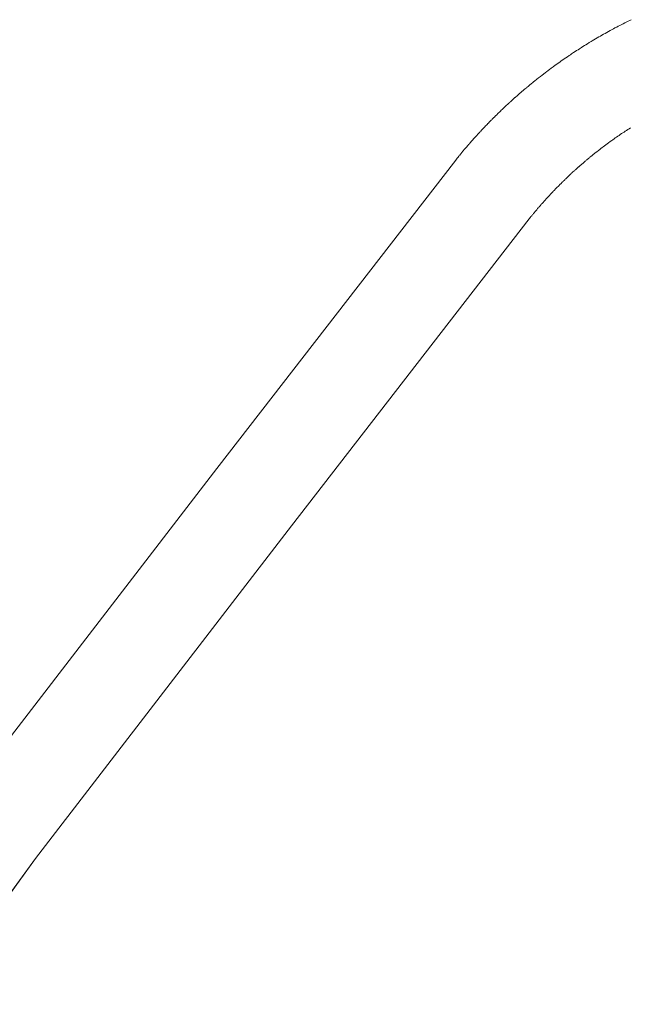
# Model space of a CAD drawing. Header units: metres. Extents: x 148316 to 148653, y 486436 to 486744.
# Tile 78 of 87: x 148563.759 to 148564.148, y 486715.708 to 486716.336. Entities that reach past the tile are written whole.
import ezdxf

# ---------------------------------------------------------------- set-up
doc = ezdxf.new("R2010")
doc.units = ezdxf.units.M
doc.header["$MEASUREMENT"] = 0
doc.layers.add('WVB-pen-brm-dik 018', color=6, linetype='Continuous', lineweight=13)
doc.layers.add('WVB-raster-60%', color=253, linetype='Continuous', lineweight=30)

# ---------------------------------------------------------------- blocks, each defined once
blk = doc.blocks.new('INZET')
at = {"layer": 'WVB-pen-brm-dik 018'}
for p, q in [((-0.0357031, -0.127413), (-0.0357075, -0.1274131)), ((-0.0357075, -0.1274131), (-0.0357031, -0.127413)), ((-0.0356972, -0.1274128), (-0.0357031, -0.127413)), ((-0.0357031, -0.127413), (-0.0356972, -0.1274128)), ((-0.0356914, -0.1274127), (-0.0356972, -0.1274128)), ((-0.0356972, -0.1274128), (-0.0356914, -0.1274127)), ((-0.0356846, -0.1274125), (-0.0356914, -0.1274127)), ((-0.0356914, -0.1274127), (-0.0356846, -0.1274125)), ((-0.0356771, -0.1274124), (-0.0356846, -0.1274125)), ((-0.0356846, -0.1274125), (-0.0356771, -0.1274124)), ((-0.0356689, -0.1274123), (-0.0356771, -0.1274124)), ((-0.0356771, -0.1274124), (-0.0356689, -0.1274123)), ((-0.035662, -0.1274123), (-0.0356689, -0.1274123)), ((-0.0356689, -0.1274123), (-0.035662, -0.1274123)), ((-0.0356572, -0.1274123), (-0.035662, -0.1274123)), ((-0.035662, -0.1274123), (-0.0356572, -0.1274123)), ((-0.0356509, -0.1274123), (-0.0356572, -0.1274123)), ((-0.0356572, -0.1274123), (-0.0356509, -0.1274123)), ((-0.0356451, -0.1274123), (-0.0356509, -0.1274123)), ((-0.0356509, -0.1274123), (-0.0356451, -0.1274123)), ((-0.0356388, -0.1274123), (-0.0356451, -0.1274123)), ((-0.0356451, -0.1274123), (-0.0356388, -0.1274123)), ((-0.0356332, -0.1274124), (-0.0356388, -0.1274123)), ((-0.0356388, -0.1274123), (-0.0356332, -0.1274124)), ((-0.0356274, -0.1274125), (-0.0356332, -0.1274124)), ((-0.0356332, -0.1274124), (-0.0356274, -0.1274125)), ((-0.0356211, -0.1274126), (-0.0356274, -0.1274125)), ((-0.0356274, -0.1274125), (-0.0356211, -0.1274126)), ((-0.0356141, -0.1274128), (-0.0356211, -0.1274126)), ((-0.0356211, -0.1274126), (-0.0356141, -0.1274128)), ((-0.0356096, -0.1274129), (-0.0356141, -0.1274128)), ((-0.0356141, -0.1274128), (-0.0356096, -0.1274129)), ((-0.035605, -0.127413), (-0.0356096, -0.1274129)), ((-0.0356096, -0.1274129), (-0.035605, -0.127413)), ((-0.0359774, -0.1274442), (-0.0359807, -0.1274449)), ((-0.0359807, -0.1274449), (-0.0359774, -0.1274442)), ((-0.0359742, -0.1274436), (-0.0359774, -0.1274442)), ((-0.0359774, -0.1274442), (-0.0359742, -0.1274436)), ((-0.0359725, -0.1274433), (-0.0359742, -0.1274436)), ((-0.0359742, -0.1274436), (-0.0359725, -0.1274433)), ((-0.0359694, -0.1274427), (-0.0359725, -0.1274433)), ((-0.0359725, -0.1274433), (-0.0359694, -0.1274427)), ((-0.035967, -0.1274422), (-0.0359694, -0.1274427)), ((-0.0359694, -0.1274427), (-0.035967, -0.1274422)), ((-0.0359651, -0.1274418), (-0.035967, -0.1274422)), ((-0.035967, -0.1274422), (-0.0359651, -0.1274418)), ((-0.0359617, -0.1274412), (-0.0359651, -0.1274418)), ((-0.0359651, -0.1274418), (-0.0359617, -0.1274412)), ((-0.0359579, -0.1274405), (-0.0359617, -0.1274412)), ((-0.0359617, -0.1274412), (-0.0359579, -0.1274405)), ((-0.0359551, -0.1274399), (-0.0359579, -0.1274405)), ((-0.0359579, -0.1274405), (-0.0359551, -0.1274399)), ((-0.0359518, -0.1274393), (-0.0359551, -0.1274399)), ((-0.0359551, -0.1274399), (-0.0359518, -0.1274393)), ((-0.035949, -0.1274388), (-0.0359518, -0.1274393)), ((-0.0359518, -0.1274393), (-0.035949, -0.1274388)), ((-0.0359451, -0.1274381), (-0.035949, -0.1274388)), ((-0.035949, -0.1274388), (-0.0359451, -0.1274381)), ((-0.0359408, -0.1274373), (-0.0359451, -0.1274381)), ((-0.0359451, -0.1274381), (-0.0359408, -0.1274373)), ((-0.0359364, -0.1274366), (-0.0359408, -0.1274373)), ((-0.0359408, -0.1274373), (-0.0359364, -0.1274366)), ((-0.0359345, -0.1274362), (-0.0359364, -0.1274366)), ((-0.0359364, -0.1274366), (-0.0359345, -0.1274362)), ((-0.0359319, -0.1274358), (-0.0359345, -0.1274362)), ((-0.0359345, -0.1274362), (-0.0359319, -0.1274358)), ((-0.0359288, -0.1274353), (-0.0359319, -0.1274358)), ((-0.0359319, -0.1274358), (-0.0359288, -0.1274353)), ((-0.0359245, -0.1274345), (-0.0359288, -0.1274353)), ((-0.0359288, -0.1274353), (-0.0359245, -0.1274345)), ((-0.0359225, -0.1274342), (-0.0359245, -0.1274345)), ((-0.0359245, -0.1274345), (-0.0359225, -0.1274342)), ((-0.0359189, -0.1274336), (-0.0359225, -0.1274342)), ((-0.0359225, -0.1274342), (-0.0359189, -0.1274336)), ((-0.0359163, -0.1274332), (-0.0359189, -0.1274336)), ((-0.0359189, -0.1274336), (-0.0359163, -0.1274332)), ((-0.0359136, -0.1274328), (-0.0359163, -0.1274332)), ((-0.0359163, -0.1274332), (-0.0359136, -0.1274328)), ((-0.0359108, -0.1274323), (-0.0359136, -0.1274328)), ((-0.0359136, -0.1274328), (-0.0359108, -0.1274323)), ((-0.0359083, -0.1274319), (-0.0359108, -0.1274323)), ((-0.0359108, -0.1274323), (-0.0359083, -0.1274319)), ((-0.0359039, -0.1274312), (-0.0359083, -0.1274319)), ((-0.0359083, -0.1274319), (-0.0359039, -0.1274312)), ((-0.0359001, -0.1274307), (-0.0359039, -0.1274312)), ((-0.0359039, -0.1274312), (-0.0359001, -0.1274307)), ((-0.0358976, -0.1274303), (-0.0359001, -0.1274307)), ((-0.0359001, -0.1274307), (-0.0358976, -0.1274303)), ((-0.0358958, -0.12743), (-0.0358976, -0.1274303)), ((-0.0358976, -0.1274303), (-0.0358958, -0.12743)), ((-0.035892, -0.1274295), (-0.0358958, -0.12743)), ((-0.0358958, -0.12743), (-0.035892, -0.1274295)), ((-0.0358889, -0.127429), (-0.035892, -0.1274295)), ((-0.035892, -0.1274295), (-0.0358889, -0.127429)), ((-0.0358864, -0.1274287), (-0.0358889, -0.127429)), ((-0.0358889, -0.127429), (-0.0358864, -0.1274287)), ((-0.0358831, -0.1274282), (-0.0358864, -0.1274287)), ((-0.0358864, -0.1274287), (-0.0358831, -0.1274282)), ((-0.0358797, -0.1274277), (-0.0358831, -0.1274282)), ((-0.0358831, -0.1274282), (-0.0358797, -0.1274277)), ((-0.0358774, -0.1274274), (-0.0358797, -0.1274277)), ((-0.0358797, -0.1274277), (-0.0358774, -0.1274274)), ((-0.0358739, -0.1274269), (-0.0358774, -0.1274274)), ((-0.0358774, -0.1274274), (-0.0358739, -0.1274269)), ((-0.0358707, -0.1274265), (-0.0358739, -0.1274269)), ((-0.0358739, -0.1274269), (-0.0358707, -0.1274265)), ((-0.0358689, -0.1274263), (-0.0358707, -0.1274265)), ((-0.0358707, -0.1274265), (-0.0358689, -0.1274263)), ((-0.0358653, -0.1274258), (-0.0358689, -0.1274263)), ((-0.0358689, -0.1274263), (-0.0358653, -0.1274258)), ((-0.0358623, -0.1274254), (-0.0358653, -0.1274258)), ((-0.0358653, -0.1274258), (-0.0358623, -0.1274254)), ((-0.0358588, -0.1274249), (-0.0358623, -0.1274254)), ((-0.0358623, -0.1274254), (-0.0358588, -0.1274249)), ((-0.0358558, -0.1274246), (-0.0358588, -0.1274249)), ((-0.0358588, -0.1274249), (-0.0358558, -0.1274246)), ((-0.0358532, -0.1274243), (-0.0358558, -0.1274246)), ((-0.0358558, -0.1274246), (-0.0358532, -0.1274243)), ((-0.0358509, -0.127424), (-0.0358532, -0.1274243)), ((-0.0358532, -0.1274243), (-0.0358509, -0.127424)), ((-0.0358465, -0.1274234), (-0.0358509, -0.127424)), ((-0.0358509, -0.127424), (-0.0358465, -0.1274234)), ((-0.0358438, -0.1274231), (-0.0358465, -0.1274234)), ((-0.0358465, -0.1274234), (-0.0358438, -0.1274231)), ((-0.0358403, -0.1274227), (-0.0358438, -0.1274231)), ((-0.0358438, -0.1274231), (-0.0358403, -0.1274227)), ((-0.0358374, -0.1274224), (-0.0358403, -0.1274227)), ((-0.0358403, -0.1274227), (-0.0358374, -0.1274224)), ((-0.0358331, -0.1274219), (-0.0358374, -0.1274224)), ((-0.0358374, -0.1274224), (-0.0358331, -0.1274219)), ((-0.0358318, -0.1274218), (-0.0358331, -0.1274219)), ((-0.0358331, -0.1274219), (-0.0358318, -0.1274218)), ((-0.0358298, -0.1274216), (-0.0358318, -0.1274218)), ((-0.0358318, -0.1274218), (-0.0358298, -0.1274216)), ((-0.0358259, -0.1274211), (-0.0358298, -0.1274216)), ((-0.0358298, -0.1274216), (-0.0358259, -0.1274211)), ((-0.0358227, -0.1274208), (-0.0358259, -0.1274211)), ((-0.0358259, -0.1274211), (-0.0358227, -0.1274208)), ((-0.0358197, -0.1274205), (-0.0358227, -0.1274208)), ((-0.0358227, -0.1274208), (-0.0358197, -0.1274205)), ((-0.0358023, -0.1274189), (-0.0358197, -0.1274205)), ((-0.0358197, -0.1274205), (-0.0358023, -0.1274189)), ((-0.0357997, -0.1274186), (-0.0358023, -0.1274189)), ((-0.0358023, -0.1274189), (-0.0357997, -0.1274186)), ((-0.0357966, -0.1274183), (-0.0357997, -0.1274186)), ((-0.0357997, -0.1274186), (-0.0357966, -0.1274183)), ((-0.0357927, -0.127418), (-0.0357966, -0.1274183)), ((-0.0357966, -0.1274183), (-0.0357927, -0.127418)), ((-0.0357902, -0.1274178), (-0.0357927, -0.127418)), ((-0.0357927, -0.127418), (-0.0357902, -0.1274178)), ((-0.0357867, -0.1274175), (-0.0357902, -0.1274178)), ((-0.0357902, -0.1274178), (-0.0357867, -0.1274175)), ((-0.0357843, -0.1274174), (-0.0357867, -0.1274175)), ((-0.0357867, -0.1274175), (-0.0357843, -0.1274174)), ((-0.0357822, -0.1274172), (-0.0357843, -0.1274174)), ((-0.0357843, -0.1274174), (-0.0357822, -0.1274172)), ((-0.0357784, -0.1274169), (-0.0357822, -0.1274172)), ((-0.0357822, -0.1274172), (-0.0357784, -0.1274169)), ((-0.0357749, -0.1274166), (-0.0357784, -0.1274169)), ((-0.0357784, -0.1274169), (-0.0357749, -0.1274166)), ((-0.0357721, -0.1274164), (-0.0357749, -0.1274166)), ((-0.0357749, -0.1274166), (-0.0357721, -0.1274164)), ((-0.0357697, -0.1274163), (-0.0357721, -0.1274164)), ((-0.0357721, -0.1274164), (-0.0357697, -0.1274163)), ((-0.0357669, -0.1274161), (-0.0357697, -0.1274163)), ((-0.0357697, -0.1274163), (-0.0357669, -0.1274161)), ((-0.0357645, -0.1274159), (-0.0357669, -0.1274161)), ((-0.0357669, -0.1274161), (-0.0357645, -0.1274159)), ((-0.0357604, -0.1274156), (-0.0357645, -0.1274159)), ((-0.0357645, -0.1274159), (-0.0357604, -0.1274156)), ((-0.035757, -0.1274154), (-0.0357604, -0.1274156)), ((-0.0357604, -0.1274156), (-0.035757, -0.1274154)), ((-0.0357546, -0.1274153), (-0.035757, -0.1274154)), ((-0.035757, -0.1274154), (-0.0357546, -0.1274153)), ((-0.0357517, -0.1274151), (-0.0357546, -0.1274153)), ((-0.0357546, -0.1274153), (-0.0357517, -0.1274151)), ((-0.0357485, -0.1274149), (-0.0357517, -0.1274151)), ((-0.0357517, -0.1274151), (-0.0357485, -0.1274149)), ((-0.0357451, -0.1274147), (-0.0357485, -0.1274149)), ((-0.0357485, -0.1274149), (-0.0357451, -0.1274147)), ((-0.0357424, -0.1274146), (-0.0357451, -0.1274147)), ((-0.0357451, -0.1274147), (-0.0357424, -0.1274146)), ((-0.0357356, -0.1274142), (-0.0357424, -0.1274146)), ((-0.0357424, -0.1274146), (-0.0357356, -0.1274142)), ((-0.0357279, -0.1274139), (-0.0357356, -0.1274142)), ((-0.0357356, -0.1274142), (-0.0357279, -0.1274139)), ((-0.0357212, -0.1274136), (-0.0357279, -0.1274139)), ((-0.0357279, -0.1274139), (-0.0357212, -0.1274136)), ((-0.0357157, -0.1274133), (-0.0357212, -0.1274136)), ((-0.0357212, -0.1274136), (-0.0357157, -0.1274133)), ((-0.0357075, -0.1274131), (-0.0357157, -0.1274133)), ((-0.0357157, -0.1274133), (-0.0357075, -0.1274131)), ((-0.0355976, -0.1274133), (-0.035605, -0.127413)), ((-0.035605, -0.127413), (-0.0355976, -0.1274133)), ((-0.0355921, -0.1274135), (-0.0355976, -0.1274133)), ((-0.0355976, -0.1274133), (-0.0355921, -0.1274135)), ((-0.0355862, -0.1274137), (-0.0355921, -0.1274135)), ((-0.0355921, -0.1274135), (-0.0355862, -0.1274137)), ((-0.0355807, -0.127414), (-0.0355862, -0.1274137)), ((-0.0355862, -0.1274137), (-0.0355807, -0.127414)), ((-0.0355749, -0.1274143), (-0.0355807, -0.127414)), ((-0.0355807, -0.127414), (-0.0355749, -0.1274143)), ((-0.035568, -0.1274146), (-0.0355749, -0.1274143)), ((-0.0355749, -0.1274143), (-0.035568, -0.1274146)), ((-0.035562, -0.1274149), (-0.035568, -0.1274146)), ((-0.035568, -0.1274146), (-0.035562, -0.1274149)), ((-0.0355563, -0.1274153), (-0.035562, -0.1274149)), ((-0.035562, -0.1274149), (-0.0355563, -0.1274153)), ((-0.035551, -0.1274156), (-0.0355563, -0.1274153)), ((-0.0355563, -0.1274153), (-0.035551, -0.1274156)), ((-0.0355452, -0.127416), (-0.035551, -0.1274156)), ((-0.035551, -0.1274156), (-0.0355452, -0.127416)), ((-0.0355384, -0.1274164), (-0.0355452, -0.127416)), ((-0.0355452, -0.127416), (-0.0355384, -0.1274164)), ((-0.0355311, -0.127417), (-0.0355384, -0.1274164)), ((-0.0355384, -0.1274164), (-0.0355311, -0.127417)), ((-0.0355275, -0.1274173), (-0.0355311, -0.127417)), ((-0.0355311, -0.127417), (-0.0355275, -0.1274173)), ((-0.0355218, -0.1274177), (-0.0355275, -0.1274173)), ((-0.0355275, -0.1274173), (-0.0355218, -0.1274177)), ((-0.0355154, -0.1274183), (-0.0355218, -0.1274177)), ((-0.0355218, -0.1274177), (-0.0355154, -0.1274183)), ((-0.0355096, -0.1274188), (-0.0355154, -0.1274183)), ((-0.0355154, -0.1274183), (-0.0355096, -0.1274188)), ((-0.0355034, -0.1274193), (-0.0355096, -0.1274188)), ((-0.0355096, -0.1274188), (-0.0355034, -0.1274193)), ((-0.0354974, -0.1274199), (-0.0355034, -0.1274193)), ((-0.0355034, -0.1274193), (-0.0354974, -0.1274199)), ((-0.0354917, -0.1274205), (-0.0354974, -0.1274199)), ((-0.0354974, -0.1274199), (-0.0354917, -0.1274205)), ((-0.0354856, -0.1274211), (-0.0354917, -0.1274205)), ((-0.0354917, -0.1274205), (-0.0354856, -0.1274211)), ((-0.0354802, -0.1274217), (-0.0354856, -0.1274211)), ((-0.0354856, -0.1274211), (-0.0354802, -0.1274217)), ((-0.0354743, -0.1274223), (-0.0354802, -0.1274217)), ((-0.0354802, -0.1274217), (-0.0354743, -0.1274223)), ((-0.0354675, -0.1274231), (-0.0354743, -0.1274223)), ((-0.0354743, -0.1274223), (-0.0354675, -0.1274231)), ((-0.0354621, -0.1274238), (-0.0354675, -0.1274231)), ((-0.0354675, -0.1274231), (-0.0354621, -0.1274238)), ((-0.0354571, -0.1274243), (-0.0354621, -0.1274238)), ((-0.0354621, -0.1274238), (-0.0354571, -0.1274243)), ((-0.0354499, -0.1274252), (-0.0354571, -0.1274243)), ((-0.0354571, -0.1274243), (-0.0354499, -0.1274252)), ((-0.0354446, -0.1274259), (-0.0354499, -0.1274252)), ((-0.0354499, -0.1274252), (-0.0354446, -0.1274259)), ((-0.0354382, -0.1274268), (-0.0354446, -0.1274259)), ((-0.0354446, -0.1274259), (-0.0354382, -0.1274268)), ((-0.035433, -0.1274275), (-0.0354382, -0.1274268)), ((-0.0354382, -0.1274268), (-0.035433, -0.1274275)), ((-0.0354278, -0.1274282), (-0.035433, -0.1274275)), ((-0.035433, -0.1274275), (-0.0354278, -0.1274282)), ((-0.0354221, -0.127429), (-0.0354278, -0.1274282)), ((-0.0354278, -0.1274282), (-0.0354221, -0.127429)), ((-0.0354157, -0.1274299), (-0.0354221, -0.127429)), ((-0.0354221, -0.127429), (-0.0354157, -0.1274299)), ((-0.03541, -0.1274308), (-0.0354157, -0.1274299)), ((-0.0354157, -0.1274299), (-0.03541, -0.1274308)), ((-0.0354043, -0.1274317), (-0.03541, -0.1274308)), ((-0.03541, -0.1274308), (-0.0354043, -0.1274317)), ((-0.0353979, -0.1274327), (-0.0354043, -0.1274317)), ((-0.0354043, -0.1274317), (-0.0353979, -0.1274327)), ((-0.0353924, -0.1274336), (-0.0353979, -0.1274327)), ((-0.0353979, -0.1274327), (-0.0353924, -0.1274336)), ((-0.0353869, -0.1274345), (-0.0353924, -0.1274336)), ((-0.0353924, -0.1274336), (-0.0353869, -0.1274345)), ((-0.0361024, -0.1274745), (-0.037293, -0.1278339)), ((-0.037293, -0.1278339), (-0.0361024, -0.1274745)), ((-0.0360948, -0.1274724), (-0.0361024, -0.1274745)), ((-0.0361024, -0.1274745), (-0.0360948, -0.1274724)), ((-0.0360912, -0.1274713), (-0.0360948, -0.1274724)), ((-0.0360948, -0.1274724), (-0.0360912, -0.1274713)), ((-0.0360873, -0.1274703), (-0.0360912, -0.1274713)), ((-0.0360912, -0.1274713), (-0.0360873, -0.1274703)), ((-0.0360851, -0.1274697), (-0.0360873, -0.1274703)), ((-0.0360873, -0.1274703), (-0.0360851, -0.1274697)), ((-0.0360827, -0.127469), (-0.0360851, -0.1274697)), ((-0.0360851, -0.1274697), (-0.0360827, -0.127469)), ((-0.0360791, -0.1274681), (-0.0360827, -0.127469)), ((-0.0360827, -0.127469), (-0.0360791, -0.1274681)), ((-0.0360763, -0.1274673), (-0.0360791, -0.1274681)), ((-0.0360791, -0.1274681), (-0.0360763, -0.1274673)), ((-0.0360739, -0.1274667), (-0.0360763, -0.1274673)), ((-0.0360763, -0.1274673), (-0.0360739, -0.1274667)), ((-0.0360712, -0.127466), (-0.0360739, -0.1274667)), ((-0.0360739, -0.1274667), (-0.0360712, -0.127466)), ((-0.0360689, -0.1274654), (-0.0360712, -0.127466)), ((-0.0360712, -0.127466), (-0.0360689, -0.1274654)), ((-0.0360658, -0.1274646), (-0.0360689, -0.1274654)), ((-0.0360689, -0.1274654), (-0.0360658, -0.1274646)), ((-0.0360609, -0.1274633), (-0.0360658, -0.1274646)), ((-0.0360658, -0.1274646), (-0.0360609, -0.1274633)), ((-0.0360583, -0.1274626), (-0.0360609, -0.1274633)), ((-0.0360609, -0.1274633), (-0.0360583, -0.1274626)), ((-0.0360554, -0.1274619), (-0.0360583, -0.1274626)), ((-0.0360583, -0.1274626), (-0.0360554, -0.1274619)), ((-0.0360519, -0.127461), (-0.0360554, -0.1274619)), ((-0.0360554, -0.1274619), (-0.0360519, -0.127461)), ((-0.036049, -0.1274603), (-0.0360519, -0.127461)), ((-0.0360519, -0.127461), (-0.036049, -0.1274603)), ((-0.0360461, -0.1274596), (-0.036049, -0.1274603)), ((-0.036049, -0.1274603), (-0.0360461, -0.1274596)), ((-0.0360429, -0.1274588), (-0.0360461, -0.1274596)), ((-0.0360461, -0.1274596), (-0.0360429, -0.1274588)), ((-0.0360404, -0.1274582), (-0.0360429, -0.1274588)), ((-0.0360429, -0.1274588), (-0.0360404, -0.1274582)), ((-0.0360368, -0.1274573), (-0.0360404, -0.1274582)), ((-0.0360404, -0.1274582), (-0.0360368, -0.1274573)), ((-0.0360346, -0.1274568), (-0.0360368, -0.1274573)), ((-0.0360368, -0.1274573), (-0.0360346, -0.1274568)), ((-0.0360316, -0.1274561), (-0.0360346, -0.1274568)), ((-0.0360346, -0.1274568), (-0.0360316, -0.1274561)), ((-0.0360282, -0.1274553), (-0.0360316, -0.1274561)), ((-0.0360316, -0.1274561), (-0.0360282, -0.1274553)), ((-0.0360255, -0.1274547), (-0.0360282, -0.1274553)), ((-0.0360282, -0.1274553), (-0.0360255, -0.1274547)), ((-0.0360226, -0.127454), (-0.0360255, -0.1274547)), ((-0.0360255, -0.1274547), (-0.0360226, -0.127454)), ((-0.0360202, -0.1274534), (-0.0360226, -0.127454)), ((-0.0360226, -0.127454), (-0.0360202, -0.1274534)), ((-0.0360171, -0.1274527), (-0.0360202, -0.1274534)), ((-0.0360202, -0.1274534), (-0.0360171, -0.1274527)), ((-0.0360138, -0.127452), (-0.0360171, -0.1274527)), ((-0.0360171, -0.1274527), (-0.0360138, -0.127452)), ((-0.0360106, -0.1274513), (-0.0360138, -0.127452)), ((-0.0360138, -0.127452), (-0.0360106, -0.1274513)), ((-0.0360073, -0.1274505), (-0.0360106, -0.1274513)), ((-0.0360106, -0.1274513), (-0.0360073, -0.1274505)), ((-0.0360049, -0.12745), (-0.0360073, -0.1274505)), ((-0.0360073, -0.1274505), (-0.0360049, -0.12745)), ((-0.036001, -0.1274492), (-0.0360049, -0.12745)), ((-0.0360049, -0.12745), (-0.036001, -0.1274492)), ((-0.0359984, -0.1274486), (-0.036001, -0.1274492)), ((-0.036001, -0.1274492), (-0.0359984, -0.1274486)), ((-0.0359951, -0.1274479), (-0.0359984, -0.1274486)), ((-0.0359984, -0.1274486), (-0.0359951, -0.1274479)), ((-0.0359926, -0.1274474), (-0.0359951, -0.1274479)), ((-0.0359951, -0.1274479), (-0.0359926, -0.1274474)), ((-0.0359889, -0.1274466), (-0.0359926, -0.1274474)), ((-0.0359926, -0.1274474), (-0.0359889, -0.1274466)), ((-0.0359864, -0.1274461), (-0.0359889, -0.1274466)), ((-0.0359889, -0.1274466), (-0.0359864, -0.1274461)), ((-0.0359838, -0.1274455), (-0.0359864, -0.1274461)), ((-0.0359864, -0.1274461), (-0.0359838, -0.1274455)), ((-0.0359807, -0.1274449), (-0.0359838, -0.1274455)), ((-0.0359838, -0.1274455), (-0.0359807, -0.1274449)), ((-0.0358536, -0.127727), (-0.0358513, -0.1277267)), ((-0.0358513, -0.1277267), (-0.0358536, -0.127727)), ((-0.0358513, -0.1277267), (-0.0358486, -0.1277263)), ((-0.0358486, -0.1277263), (-0.0358513, -0.1277267)), ((-0.0358486, -0.1277263), (-0.0358463, -0.127726)), ((-0.0358463, -0.127726), (-0.0358486, -0.1277263)), ((-0.0358463, -0.127726), (-0.0358434, -0.1277256)), ((-0.0358434, -0.1277256), (-0.0358463, -0.127726)), ((-0.0358434, -0.1277256), (-0.0358408, -0.1277252)), ((-0.0358408, -0.1277252), (-0.0358434, -0.1277256)), ((-0.0358408, -0.1277252), (-0.0358389, -0.1277249)), ((-0.0358389, -0.1277249), (-0.0358408, -0.1277252)), ((-0.0358389, -0.1277249), (-0.035837, -0.1277246)), ((-0.035837, -0.1277246), (-0.0358389, -0.1277249)), ((-0.035837, -0.1277246), (-0.0358345, -0.1277243)), ((-0.0358345, -0.1277243), (-0.035837, -0.1277246)), ((-0.0358345, -0.1277243), (-0.0358321, -0.127724)), ((-0.0358321, -0.127724), (-0.0358345, -0.1277243)), ((-0.0358321, -0.127724), (-0.0358291, -0.1277236)), ((-0.0358291, -0.1277236), (-0.0358321, -0.127724)), ((-0.0358291, -0.1277236), (-0.0358263, -0.1277232)), ((-0.0358263, -0.1277232), (-0.0358291, -0.1277236)), ((-0.0358263, -0.1277232), (-0.0358245, -0.127723)), ((-0.0358245, -0.127723), (-0.0358263, -0.1277232)), ((-0.0358245, -0.127723), (-0.0358214, -0.1277226)), ((-0.0358214, -0.1277226), (-0.0358245, -0.127723)), ((-0.0358214, -0.1277226), (-0.0358199, -0.1277224)), ((-0.0358199, -0.1277224), (-0.0358214, -0.1277226)), ((-0.0358199, -0.1277224), (-0.0358165, -0.127722)), ((-0.0358165, -0.127722), (-0.0358199, -0.1277224)), ((-0.0358165, -0.127722), (-0.0358139, -0.1277217)), ((-0.0358139, -0.1277217), (-0.0358165, -0.127722)), ((-0.0358139, -0.1277217), (-0.0358119, -0.1277214)), ((-0.0358119, -0.1277214), (-0.0358139, -0.1277217)), ((-0.0358119, -0.1277214), (-0.0358097, -0.1277212)), ((-0.0358097, -0.1277212), (-0.0358119, -0.1277214)), ((-0.0358097, -0.1277212), (-0.0358066, -0.1277208)), ((-0.0358066, -0.1277208), (-0.0358097, -0.1277212)), ((-0.0358066, -0.1277208), (-0.0358048, -0.1277206)), ((-0.0358048, -0.1277206), (-0.0358066, -0.1277208)), ((-0.0358048, -0.1277206), (-0.0358015, -0.1277203)), ((-0.0358015, -0.1277203), (-0.0358048, -0.1277206)), ((-0.0358015, -0.1277203), (-0.0357992, -0.12772)), ((-0.0357992, -0.12772), (-0.0358015, -0.1277203)), ((-0.0357992, -0.12772), (-0.0357963, -0.1277197)), ((-0.0357963, -0.1277197), (-0.0357992, -0.12772)), ((-0.0357963, -0.1277197), (-0.0357948, -0.1277195)), ((-0.0357948, -0.1277195), (-0.0357963, -0.1277197)), ((-0.0357948, -0.1277195), (-0.0357928, -0.1277193)), ((-0.0357928, -0.1277193), (-0.0357948, -0.1277195)), ((-0.0357928, -0.1277193), (-0.0357904, -0.1277191)), ((-0.0357904, -0.1277191), (-0.0357928, -0.1277193)), ((-0.0357904, -0.1277191), (-0.0357758, -0.1277177)), ((-0.0357758, -0.1277177), (-0.0357904, -0.1277191)), ((-0.0357758, -0.1277177), (-0.0357724, -0.1277174)), ((-0.0357724, -0.1277174), (-0.0357758, -0.1277177)), ((-0.0357724, -0.1277174), (-0.0357706, -0.1277172)), ((-0.0357706, -0.1277172), (-0.0357724, -0.1277174)), ((-0.0357706, -0.1277172), (-0.0357682, -0.127717)), ((-0.0357682, -0.127717), (-0.0357706, -0.1277172)), ((-0.0357682, -0.127717), (-0.0357657, -0.1277168)), ((-0.0357657, -0.1277168), (-0.0357682, -0.127717)), ((-0.0357657, -0.1277168), (-0.0357637, -0.1277167)), ((-0.0357637, -0.1277167), (-0.0357657, -0.1277168)), ((-0.0357637, -0.1277167), (-0.035761, -0.1277165)), ((-0.035761, -0.1277165), (-0.0357637, -0.1277167)), ((-0.035761, -0.1277165), (-0.0357582, -0.1277162)), ((-0.0357582, -0.1277162), (-0.035761, -0.1277165)), ((-0.0357582, -0.1277162), (-0.0357559, -0.127716)), ((-0.0357559, -0.127716), (-0.0357582, -0.1277162)), ((-0.0357559, -0.127716), (-0.0357538, -0.1277159)), ((-0.0357538, -0.1277159), (-0.0357559, -0.127716)), ((-0.0357538, -0.1277159), (-0.0357511, -0.1277157)), ((-0.0357511, -0.1277157), (-0.0357538, -0.1277159)), ((-0.0357511, -0.1277157), (-0.0357488, -0.1277155)), ((-0.0357488, -0.1277155), (-0.0357511, -0.1277157)), ((-0.0357488, -0.1277155), (-0.0357455, -0.1277153)), ((-0.0357455, -0.1277153), (-0.0357488, -0.1277155)), ((-0.0357455, -0.1277153), (-0.0357433, -0.1277151)), ((-0.0357433, -0.1277151), (-0.0357455, -0.1277153)), ((-0.0357433, -0.1277151), (-0.0357414, -0.127715)), ((-0.0357414, -0.127715), (-0.0357433, -0.1277151)), ((-0.0357414, -0.127715), (-0.0357391, -0.1277149)), ((-0.0357391, -0.1277149), (-0.0357414, -0.127715)), ((-0.0357391, -0.1277149), (-0.0357362, -0.1277147)), ((-0.0357362, -0.1277147), (-0.0357391, -0.1277149)), ((-0.0357362, -0.1277147), (-0.0357337, -0.1277146)), ((-0.0357337, -0.1277146), (-0.0357362, -0.1277147)), ((-0.0357337, -0.1277146), (-0.0357317, -0.1277144)), ((-0.0357317, -0.1277144), (-0.0357337, -0.1277146)), ((-0.0357317, -0.1277144), (-0.0357282, -0.1277142)), ((-0.0357282, -0.1277142), (-0.0357317, -0.1277144)), ((-0.0357282, -0.1277142), (-0.0357267, -0.1277142)), ((-0.0357267, -0.1277142), (-0.0357282, -0.1277142)), ((-0.0357267, -0.1277142), (-0.0357211, -0.1277139)), ((-0.0357211, -0.1277139), (-0.0357267, -0.1277142)), ((-0.0357211, -0.1277139), (-0.0357142, -0.1277136)), ((-0.0357142, -0.1277136), (-0.0357211, -0.1277139)), ((-0.0357142, -0.1277136), (-0.0357085, -0.1277133)), ((-0.0357085, -0.1277133), (-0.0357142, -0.1277136)), ((-0.0357085, -0.1277133), (-0.0357044, -0.1277131)), ((-0.0357044, -0.1277131), (-0.0357085, -0.1277133)), ((-0.0357044, -0.1277131), (-0.0356986, -0.127713)), ((-0.0356986, -0.127713), (-0.0357044, -0.1277131)), ((-0.0356986, -0.127713), (-0.0356945, -0.1277128)), ((-0.0356945, -0.1277128), (-0.0356986, -0.127713)), ((-0.0356945, -0.1277128), (-0.0356894, -0.1277127)), ((-0.0356894, -0.1277127), (-0.0356945, -0.1277128)), ((-0.0356894, -0.1277127), (-0.0356845, -0.1277126)), ((-0.0356845, -0.1277126), (-0.0356894, -0.1277127)), ((-0.0356845, -0.1277126), (-0.0356792, -0.1277125)), ((-0.0356792, -0.1277125), (-0.0356845, -0.1277126)), ((-0.0356792, -0.1277125), (-0.0356732, -0.1277124)), ((-0.0356732, -0.1277124), (-0.0356792, -0.1277125)), ((-0.0356732, -0.1277124), (-0.0356668, -0.1277123)), ((-0.0356668, -0.1277123), (-0.0356732, -0.1277124)), ((-0.0356668, -0.1277123), (-0.0356612, -0.1277123)), ((-0.0356612, -0.1277123), (-0.0356668, -0.1277123)), ((-0.0356612, -0.1277123), (-0.0356564, -0.1277123)), ((-0.0356564, -0.1277123), (-0.0356612, -0.1277123)), ((-0.0356564, -0.1277123), (-0.0356512, -0.1277123)), ((-0.0356512, -0.1277123), (-0.0356564, -0.1277123)), ((-0.0356512, -0.1277123), (-0.035647, -0.1277123)), ((-0.035647, -0.1277123), (-0.0356512, -0.1277123)), ((-0.035647, -0.1277123), (-0.0356419, -0.1277123)), ((-0.0356419, -0.1277123), (-0.035647, -0.1277123)), ((-0.0356419, -0.1277123), (-0.0356374, -0.1277124)), ((-0.0356374, -0.1277124), (-0.0356419, -0.1277123)), ((-0.0356374, -0.1277124), (-0.0356323, -0.1277125)), ((-0.0356323, -0.1277125), (-0.0356374, -0.1277124)), ((-0.0356323, -0.1277125), (-0.0356276, -0.1277125)), ((-0.0356276, -0.1277125), (-0.0356323, -0.1277125)), ((-0.0356276, -0.1277125), (-0.0356226, -0.1277127)), ((-0.0356226, -0.1277127), (-0.0356276, -0.1277125)), ((-0.0356226, -0.1277127), (-0.0356178, -0.1277128)), ((-0.0356178, -0.1277128), (-0.0356226, -0.1277127)), ((-0.0356178, -0.1277128), (-0.0356134, -0.1277129)), ((-0.0356134, -0.1277129), (-0.0356178, -0.1277128)), ((-0.0356134, -0.1277129), (-0.0356089, -0.1277131)), ((-0.0356089, -0.1277131), (-0.0356134, -0.1277129)), ((-0.0356089, -0.1277131), (-0.0356042, -0.1277133)), ((-0.0356042, -0.1277133), (-0.0356089, -0.1277131)), ((-0.0356042, -0.1277133), (-0.035599, -0.1277135)), ((-0.035599, -0.1277135), (-0.0356042, -0.1277133)), ((-0.035599, -0.1277135), (-0.0355944, -0.1277137)), ((-0.0355944, -0.1277137), (-0.035599, -0.1277135)), ((-0.0355944, -0.1277137), (-0.0355889, -0.1277139)), ((-0.0355889, -0.1277139), (-0.0355944, -0.1277137)), ((-0.0360037, -0.1277585), (-0.0360015, -0.1277578)), ((-0.0360015, -0.1277578), (-0.0360037, -0.1277585)), ((-0.0360015, -0.1277578), (-0.0359996, -0.1277574)), ((-0.0359996, -0.1277574), (-0.0360015, -0.1277578)), ((-0.0359996, -0.1277574), (-0.0359977, -0.1277568)), ((-0.0359977, -0.1277568), (-0.0359996, -0.1277574)), ((-0.0359977, -0.1277568), (-0.035995, -0.1277561)), ((-0.035995, -0.1277561), (-0.0359977, -0.1277568)), ((-0.035995, -0.1277561), (-0.0359927, -0.1277555)), ((-0.0359927, -0.1277555), (-0.035995, -0.1277561)), ((-0.0359927, -0.1277555), (-0.0359911, -0.1277551)), ((-0.0359911, -0.1277551), (-0.0359927, -0.1277555)), ((-0.0359911, -0.1277551), (-0.0359867, -0.127754)), ((-0.0359867, -0.127754), (-0.0359911, -0.1277551)), ((-0.0359867, -0.127754), (-0.0359838, -0.1277533)), ((-0.0359838, -0.1277533), (-0.0359867, -0.127754)), ((-0.0359838, -0.1277533), (-0.0359815, -0.1277527)), ((-0.0359815, -0.1277527), (-0.0359838, -0.1277533)), ((-0.0359815, -0.1277527), (-0.0359797, -0.1277522)), ((-0.0359797, -0.1277522), (-0.0359815, -0.1277527)), ((-0.0359797, -0.1277522), (-0.0359766, -0.1277514)), ((-0.0359766, -0.1277514), (-0.0359797, -0.1277522)), ((-0.0359766, -0.1277514), (-0.0359745, -0.1277509)), ((-0.0359745, -0.1277509), (-0.0359766, -0.1277514)), ((-0.0359745, -0.1277509), (-0.0359725, -0.1277504)), ((-0.0359725, -0.1277504), (-0.0359745, -0.1277509)), ((-0.0359725, -0.1277504), (-0.0359697, -0.1277498)), ((-0.0359697, -0.1277498), (-0.0359725, -0.1277504)), ((-0.0359697, -0.1277498), (-0.0359662, -0.1277489)), ((-0.0359662, -0.1277489), (-0.0359697, -0.1277498)), ((-0.0359662, -0.1277489), (-0.0359644, -0.1277485)), ((-0.0359644, -0.1277485), (-0.0359662, -0.1277489)), ((-0.0359644, -0.1277485), (-0.0359623, -0.127748)), ((-0.0359623, -0.127748), (-0.0359644, -0.1277485)), ((-0.0359623, -0.127748), (-0.0359604, -0.1277475)), ((-0.0359604, -0.1277475), (-0.0359623, -0.127748)), ((-0.0359604, -0.1277475), (-0.0359583, -0.127747)), ((-0.0359583, -0.127747), (-0.0359604, -0.1277475)), ((-0.0359583, -0.127747), (-0.0359552, -0.1277463)), ((-0.0359552, -0.1277463), (-0.0359583, -0.127747)), ((-0.0359552, -0.1277463), (-0.0359524, -0.1277457)), ((-0.0359524, -0.1277457), (-0.0359552, -0.1277463)), ((-0.0359524, -0.1277457), (-0.0359505, -0.1277452)), ((-0.0359505, -0.1277452), (-0.0359524, -0.1277457)), ((-0.0359505, -0.1277452), (-0.0359482, -0.1277447)), ((-0.0359482, -0.1277447), (-0.0359505, -0.1277452)), ((-0.0359482, -0.1277447), (-0.0359458, -0.1277442)), ((-0.0359458, -0.1277442), (-0.0359482, -0.1277447)), ((-0.0359458, -0.1277442), (-0.0359429, -0.1277436)), ((-0.0359429, -0.1277436), (-0.0359458, -0.1277442)), ((-0.0359429, -0.1277436), (-0.0359404, -0.127743)), ((-0.0359404, -0.127743), (-0.0359429, -0.1277436)), ((-0.0359404, -0.127743), (-0.0359368, -0.1277422)), ((-0.0359368, -0.1277422), (-0.0359404, -0.127743)), ((-0.0359368, -0.1277422), (-0.0359356, -0.127742)), ((-0.0359356, -0.127742), (-0.0359368, -0.1277422)), ((-0.0359356, -0.127742), (-0.0359337, -0.1277416)), ((-0.0359337, -0.1277416), (-0.0359356, -0.127742)), ((-0.0359337, -0.1277416), (-0.0359305, -0.1277409)), ((-0.0359305, -0.1277409), (-0.0359337, -0.1277416)), ((-0.0359305, -0.1277409), (-0.0359277, -0.1277403)), ((-0.0359277, -0.1277403), (-0.0359305, -0.1277409)), ((-0.0359277, -0.1277403), (-0.0359256, -0.1277399)), ((-0.0359256, -0.1277399), (-0.0359277, -0.1277403)), ((-0.0359256, -0.1277399), (-0.0359233, -0.1277394)), ((-0.0359233, -0.1277394), (-0.0359256, -0.1277399)), ((-0.0359233, -0.1277394), (-0.0359209, -0.1277389)), ((-0.0359209, -0.1277389), (-0.0359233, -0.1277394)), ((-0.0359209, -0.1277389), (-0.0359189, -0.1277385)), ((-0.0359189, -0.1277385), (-0.0359209, -0.1277389)), ((-0.0359189, -0.1277385), (-0.0359164, -0.127738)), ((-0.0359164, -0.127738), (-0.0359189, -0.1277385)), ((-0.0359164, -0.127738), (-0.035914, -0.1277375)), ((-0.035914, -0.1277375), (-0.0359164, -0.127738)), ((-0.035914, -0.1277375), (-0.0359119, -0.1277371)), ((-0.0359119, -0.1277371), (-0.035914, -0.1277375)), ((-0.0359119, -0.1277371), (-0.0359099, -0.1277367)), ((-0.0359099, -0.1277367), (-0.0359119, -0.1277371)), ((-0.0359099, -0.1277367), (-0.035907, -0.1277362)), ((-0.035907, -0.1277362), (-0.0359099, -0.1277367)), ((-0.035907, -0.1277362), (-0.0359053, -0.1277358)), ((-0.0359053, -0.1277358), (-0.035907, -0.1277362)), ((-0.0359053, -0.1277358), (-0.0359028, -0.1277353)), ((-0.0359028, -0.1277353), (-0.0359053, -0.1277358)), ((-0.0359028, -0.1277353), (-0.0359004, -0.1277349)), ((-0.0359004, -0.1277349), (-0.0359028, -0.1277353)), ((-0.0359004, -0.1277349), (-0.0358982, -0.1277345)), ((-0.0358982, -0.1277345), (-0.0359004, -0.1277349)), ((-0.0358982, -0.1277345), (-0.0358952, -0.127734)), ((-0.0358952, -0.127734), (-0.0358982, -0.1277345)), ((-0.0358952, -0.127734), (-0.0358916, -0.1277333)), ((-0.0358916, -0.1277333), (-0.0358952, -0.127734)), ((-0.0358916, -0.1277333), (-0.0358886, -0.1277328)), ((-0.0358886, -0.1277328), (-0.0358916, -0.1277333)), ((-0.0358886, -0.1277328), (-0.0358853, -0.1277322)), ((-0.0358853, -0.1277322), (-0.0358886, -0.1277328)), ((-0.0358853, -0.1277322), (-0.0358837, -0.1277319)), ((-0.0358837, -0.1277319), (-0.0358853, -0.1277322)), ((-0.0358837, -0.1277319), (-0.0358809, -0.1277314)), ((-0.0358809, -0.1277314), (-0.0358837, -0.1277319)), ((-0.0358809, -0.1277314), (-0.0358785, -0.127731)), ((-0.0358785, -0.127731), (-0.0358809, -0.1277314)), ((-0.0358785, -0.127731), (-0.0358753, -0.1277305)), ((-0.0358753, -0.1277305), (-0.0358785, -0.127731)), ((-0.0358753, -0.1277305), (-0.0358734, -0.1277302)), ((-0.0358734, -0.1277302), (-0.0358753, -0.1277305)), ((-0.0358734, -0.1277302), (-0.0358707, -0.1277297)), ((-0.0358707, -0.1277297), (-0.0358734, -0.1277302)), ((-0.0358707, -0.1277297), (-0.0358684, -0.1277294)), ((-0.0358684, -0.1277294), (-0.0358707, -0.1277297)), ((-0.0358684, -0.1277294), (-0.0358664, -0.127729)), ((-0.0358664, -0.127729), (-0.0358684, -0.1277294)), ((-0.0358664, -0.127729), (-0.0358631, -0.1277285)), ((-0.0358631, -0.1277285), (-0.0358664, -0.127729)), ((-0.0358631, -0.1277285), (-0.0358608, -0.1277281)), ((-0.0358608, -0.1277281), (-0.0358631, -0.1277285)), ((-0.0358608, -0.1277281), (-0.0358587, -0.1277278)), ((-0.0358587, -0.1277278), (-0.0358608, -0.1277281)), ((-0.0358587, -0.1277278), (-0.0358559, -0.1277274)), ((-0.0358559, -0.1277274), (-0.0358587, -0.1277278)), ((-0.0358559, -0.1277274), (-0.0358536, -0.127727)), ((-0.0358536, -0.127727), (-0.0358559, -0.1277274)), ((-0.0372059, -0.128121), (-0.0360199, -0.127763)), ((-0.0360199, -0.127763), (-0.0372059, -0.128121)), ((-0.0360199, -0.127763), (-0.0360135, -0.1277611)), ((-0.0360135, -0.1277611), (-0.0360199, -0.127763)), ((-0.0360135, -0.1277611), (-0.0360114, -0.1277605)), ((-0.0360114, -0.1277605), (-0.0360135, -0.1277611)), ((-0.0360114, -0.1277605), (-0.0360081, -0.1277596)), ((-0.0360081, -0.1277596), (-0.0360114, -0.1277605)), ((-0.0360081, -0.1277596), (-0.0360062, -0.1277591)), ((-0.0360062, -0.1277591), (-0.0360081, -0.1277596)), ((-0.0360062, -0.1277591), (-0.0360037, -0.1277585)), ((-0.0360037, -0.1277585), (-0.0360062, -0.1277591)), ((-0.037293, -0.1278339), (-0.0385775, -0.1282261)), ((-0.0385775, -0.1282261), (-0.037293, -0.1278339)), ((-0.0384863, -0.1285119), (-0.0372059, -0.128121)), ((-0.0372059, -0.128121), (-0.0384863, -0.1285119)), ((-0.0390322, -0.1286939), (-0.0384863, -0.1285119)), ((-0.0384863, -0.1285119), (-0.0390322, -0.1286939))]:
    blk.add_line(p, q, dxfattribs=at)

msp = doc.modelspace()

# ---------------------------------------------------------------- block references
at = {"layer": 'WVB-raster-60%', "xscale": 200, "yscale": 200, "zscale": 200, "rotation": 35.4407035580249}
msp.add_blockref('INZET', (148555.136, 486741.20415), dxfattribs=at)

doc.saveas('drawing.dxf')
